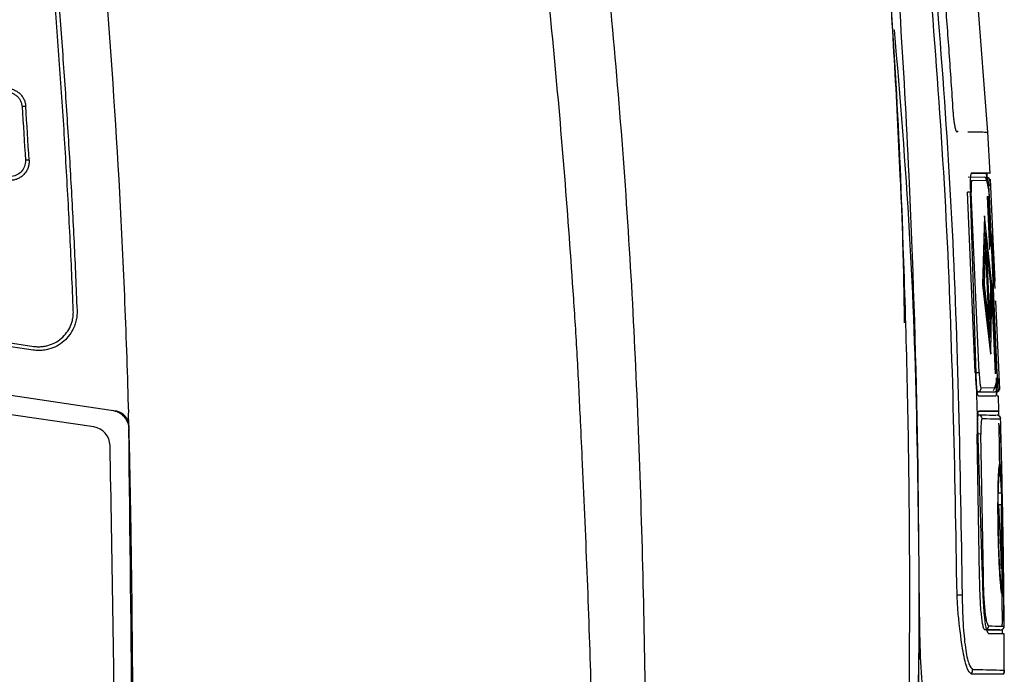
# Model space of a CAD drawing. Header units: millimetres. Extents: x -0.57 to 0.95, y -0.4 to 0.71.
# Tile 82 of 256: x -0.098 to -0.0467, y 0.1893 to 0.2234. Entities that reach past the tile are written whole.
import ezdxf

# ---------------------------------------------------------------- set-up
doc = ezdxf.new("R2010")
doc.units = ezdxf.units.MM
doc.layers.add('FORMAT', color=7, linetype='Continuous')

msp = doc.modelspace()

# ---------------------------------------------------------------- linework, layer by layer
at = {"layer": 'FORMAT', "color": 7, "linetype": 'Continuous', "lineweight": 25}
for p, q in [((-0.048625, 0.231552), (-0.047536, 0.217532)), ((-0.049068, 0.217555), (-0.049163, 0.217556)), ((-0.049153, 0.217556), (-0.049064, 0.217555)), ((-0.047526, 0.217532), (-0.047531, 0.217533)), ((-0.047398, 0.215379), (-0.047526, 0.217532)), ((-0.048552, 0.215195), (-0.0477, 0.215183)), ((-0.047851, 0.215385), (-0.048375, 0.215392)), ((-0.048375, 0.215392), (-0.047731, 0.215384)), ((-0.047551, 0.215381), (-0.048375, 0.215392)), ((-0.048375, 0.215392), (-0.047614, 0.215382)), ((-0.047614, 0.215382), (-0.047591, 0.215382)), ((-0.047568, 0.215382), (-0.047591, 0.215382)), ((-0.047568, 0.215382), (-0.047551, 0.215381)), ((-0.047503, 0.214995), (-0.048356, 0.215006)), ((-0.047376, 0.214993), (-0.047414, 0.214993)), ((-0.047171, 0.21039), (-0.047379, 0.215069)), ((-0.048384, 0.214406), (-0.048583, 0.214395)), ((-0.048171, 0.204989), (-0.048583, 0.214395)), ((-0.047789, 0.194383), (-0.048424, 0.214393)), ((-0.047972, 0.204995), (-0.048384, 0.214406)), ((-0.047405, 0.211401), (-0.047529, 0.214188)), ((-0.047507, 0.214189), (-0.04739, 0.211561)), ((-0.047023, 0.204983), (-0.047431, 0.214193)), ((-0.047694, 0.213172), (-0.047793, 0.209571)), ((-0.047684, 0.213172), (-0.047783, 0.209571)), ((-0.047694, 0.213172), (-0.047684, 0.213172)), ((-0.047307, 0.209565), (-0.047684, 0.213172)), ((-0.139882, 0.212649), (-0.097278, 0.20636)), ((-0.097315, 0.206162), (-0.139919, 0.212452)), ((-0.047641, 0.212323), (-0.047713, 0.20957)), ((-0.047359, 0.209565), (-0.047651, 0.212323)), ((-0.047349, 0.209565), (-0.047641, 0.212323)), ((-0.047182, 0.209581), (-0.0473, 0.212231)), ((-0.047469, 0.2078), (-0.047624, 0.211335)), ((-0.047624, 0.211335), (-0.047614, 0.211335)), ((-0.047459, 0.2078), (-0.047614, 0.211335)), ((-0.047614, 0.211335), (-0.047571, 0.211335)), ((-0.047415, 0.207799), (-0.047571, 0.211335)), ((-0.047228, 0.211234), (-0.047157, 0.209758)), ((-0.047259, 0.210979), (-0.047221, 0.210979)), ((-0.140284, 0.209978), (-0.093013, 0.203)), ((-0.047793, 0.209571), (-0.047377, 0.205963)), ((-0.047793, 0.209571), (-0.047783, 0.209571)), ((-0.047783, 0.209571), (-0.047367, 0.205963)), ((-0.047713, 0.20957), (-0.047398, 0.206812)), ((-0.047408, 0.206812), (-0.047359, 0.209565)), ((-0.047398, 0.206812), (-0.047349, 0.209565)), ((-0.047367, 0.205963), (-0.047307, 0.209565)), ((-0.047359, 0.209565), (-0.047349, 0.209565)), ((-0.047301, 0.209585), (-0.047095, 0.204947)), ((-0.047117, 0.204935), (-0.047312, 0.209301)), ((-0.094155, 0.202158), (-0.14043, 0.208989)), ((-0.046893, 0.204107), (-0.047098, 0.208738)), ((-0.095215, 0.20814), (-0.095217, 0.208212)), ((-0.095024, 0.20822), (-0.095022, 0.208141)), ((-0.047469, 0.2078), (-0.047425, 0.2078)), ((-0.047459, 0.2078), (-0.047415, 0.207799)), ((-0.047377, 0.205963), (-0.047367, 0.205963)), ((-0.048171, 0.204989), (-0.047972, 0.204995)), ((-0.047084, 0.204715), (-0.047074, 0.204474)), ((-0.048093, 0.203988), (-0.047227, 0.203976)), ((-0.047227, 0.203976), (-0.048065, 0.203987)), ((-0.047024, 0.204183), (-0.047863, 0.204193)), ((-0.046899, 0.204181), (-0.046934, 0.204181)), ((-0.046904, 0.204181), (-0.046897, 0.204181)), ((-0.048013, 0.203787), (-0.047096, 0.203774)), ((-0.047034, 0.203774), (-0.046984, 0.203773)), ((-0.09233, 0.202227), (-0.092346, 0.202901)), ((-0.047989, 0.202986), (-0.046964, 0.202973)), ((-0.046993, 0.202973), (-0.047989, 0.202986)), ((-0.046964, 0.202973), (-0.046959, 0.202973)), ((-0.047816, 0.202592), (-0.047787, 0.202592)), ((-0.046848, 0.20258), (-0.046848, 0.202579)), ((-0.04695, 0.202272), (-0.046907, 0.19975)), ((-0.046861, 0.202056), (-0.046853, 0.201779)), ((-0.047878, 0.201792), (-0.048076, 0.201787)), ((-0.047947, 0.194385), (-0.048076, 0.201787)), ((-0.047748, 0.194387), (-0.047878, 0.201792)), ((-0.047828, 0.201784), (-0.047826, 0.201784)), ((-0.046853, 0.201779), (-0.046806, 0.199054)), ((-0.068656, 0.200205), (-0.068658, 0.200245)), ((-0.046809, 0.198699), (-0.046966, 0.198701)), ((-0.046972, 0.19748), (-0.046984, 0.197744)), ((-0.046808, 0.1981), (-0.046967, 0.198103)), ((-0.046957, 0.198102), (-0.046809, 0.194753)), ((-0.046798, 0.1981), (-0.046957, 0.198102)), ((-0.046818, 0.194964), (-0.046808, 0.1981)), ((-0.046809, 0.194753), (-0.046798, 0.1981)), ((-0.046808, 0.1981), (-0.046798, 0.1981)), ((-0.046781, 0.197741), (-0.046789, 0.193953)), ((-0.046809, 0.193986), (-0.046776, 0.192069)), ((-0.046721, 0.194024), (-0.046697, 0.192572)), ((-0.046697, 0.192572), (-0.0467, 0.192572)), ((-0.051497, 0.171152), (-0.051073, 0.191926)), ((-0.04757, 0.19158), (-0.046869, 0.19157)), ((-0.046869, 0.19157), (-0.046867, 0.19157)), ((-0.046666, 0.191771), (-0.046665, 0.191771)), ((-0.046665, 0.191771), (-0.046665, 0.191771)), ((-0.046659, 0.189476), (-0.046662, 0.191368))]:
    msp.add_line(p, q, dxfattribs=at)
at = {"layer": 'FORMAT', "color": 7, "linetype": 'Continuous', "lineweight": 25, "flags": 128}
msp.add_lwpolyline([(-0.047004, 0.202769), (-0.047007, 0.20277), (-0.047045, 0.202774)], dxfattribs=at)
at = {"layer": 'FORMAT', "color": 7, "linetype": 'Continuous', "lineweight": 25}
for centre, radius, start, end in [((-0.096386, 0.198308), 0.0206091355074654, 93.652499, 94.189176), ((-0.096211, 0.193152), 0.0229541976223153, 93.277056, 93.758897), ((-0.047703, 0.214983), 0.0001999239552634, 3.202453, 89.2309), ((-0.047613, 0.214982), 0.0001999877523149, 3.220599, 71.768971), ((-0.048063, 0.204187), 0.0001995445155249, 269.403248, 1.918684), ((-0.047224, 0.204176), 0.0001999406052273, 269.268062, 1.86386), ((-0.047134, 0.204175), 0.0002000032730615, 294.185942, 1.855893), ((-0.048015, 0.202587), 0.0001994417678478, 1.421158, 89.108713), ((-0.047048, 0.202574), 0.0001999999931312, 1.652615, 77.2881), ((-0.094301, 0.201168), 0.001, 1.430459, 81.602173), ((-0.049223, 0.210471), 0.0170760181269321, 270.33049, 271.23054), ((-0.047672, 0.191781), 0.0002000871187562, 297.292847, 0.262335), ((-0.048814, 0.189518), 0.0005040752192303, 331.09973, 359.762532)]:
    msp.add_arc(centre, radius, start, end, dxfattribs=at)
for points, knots in [([(-0.06537566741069, 0.1882679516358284), (-0.0654570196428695, 0.1933125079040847), (-0.0656495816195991, 0.2008716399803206), (-0.0660258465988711, 0.2084432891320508), (-0.0663279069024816, 0.2134780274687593), (-0.0665047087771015, 0.2159890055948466), (-0.0669127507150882, 0.2210850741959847), (-0.0673747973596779, 0.2262549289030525), (-0.0682324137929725, 0.2341017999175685), (-0.0692271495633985, 0.2417915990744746), (-0.0703367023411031, 0.2492319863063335), (-0.0712499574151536, 0.2546596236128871), (-0.0718889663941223, 0.2582139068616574), (-0.0722161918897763, 0.2599900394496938), (-0.0725476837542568, 0.2617433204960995), (-0.0727725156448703, 0.2629040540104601), (-0.0731172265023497, 0.2646699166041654), (-0.0735967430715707, 0.2670904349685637), (-0.0746035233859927, 0.2719950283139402), (-0.0764667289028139, 0.280590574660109), (-0.0788033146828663, 0.2903221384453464), (-0.0808627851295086, 0.2980975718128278), (-0.0817618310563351, 0.3013589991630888), (-0.0820884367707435, 0.3025429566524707), (-0.0825763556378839, 0.3043174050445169), (-0.0832547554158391, 0.305702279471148), (-0.0839272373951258, 0.3067086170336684)], [0, 0, 0, 0, 0.1250000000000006, 0.1875000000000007, 0.1875000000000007, 0.2500000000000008, 0.2500000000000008, 0.3125000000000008, 0.3750000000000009, 0.4375000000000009, 0.500000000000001, 0.562500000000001, 0.578125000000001, 0.593750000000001, 0.6093750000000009, 0.6250000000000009, 0.6250000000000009, 0.6562500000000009, 0.6875000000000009, 0.7500000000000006, 0.8750000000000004, 0.9375000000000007, 0.9531250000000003, 0.9609375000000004, 0.9687500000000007, 1, 1, 1, 1]), ([(-0.0687626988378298, 0.2024673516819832), (-0.0688108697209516, 0.2035324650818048), (-0.0688614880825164, 0.2045974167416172), (-0.068979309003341, 0.2067264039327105), (-0.0690475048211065, 0.2077903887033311), (-0.0692604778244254, 0.2109817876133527), (-0.0694153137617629, 0.2131083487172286), (-0.0699228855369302, 0.2194829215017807), (-0.0703213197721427, 0.2237262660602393), (-0.0712472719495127, 0.2321996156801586), (-0.0717746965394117, 0.2364299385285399), (-0.0729537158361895, 0.2448764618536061), (-0.0736035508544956, 0.2490893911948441), (-0.075014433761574, 0.2574960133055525), (-0.0757770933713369, 0.2616894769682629), (-0.0774198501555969, 0.2700563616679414), (-0.0782993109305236, 0.2742285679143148), (-0.0801717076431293, 0.2825443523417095), (-0.0811648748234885, 0.2866888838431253), (-0.083264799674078, 0.2949513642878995), (-0.0843730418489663, 0.2990693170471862), (-0.0855338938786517, 0.3031719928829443)], [0, 0, 0, 0, 0.0312500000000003, 0.0312500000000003, 0.0625000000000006, 0.0625000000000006, 0.1250000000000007, 0.1250000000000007, 0.2500000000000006, 0.2500000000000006, 0.3750000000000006, 0.3750000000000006, 0.5000000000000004, 0.5000000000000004, 0.6250000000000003, 0.6250000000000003, 0.7500000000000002, 0.7500000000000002, 0.8750000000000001, 0.8750000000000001, 1, 1, 1, 1]), ([(-0.104764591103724, 0.2935269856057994), (-0.101050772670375, 0.2787001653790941), (-0.0967096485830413, 0.2562003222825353), (-0.0938003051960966, 0.2296090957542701), (-0.0928903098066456, 0.216264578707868), (-0.0926176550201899, 0.2105389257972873), (-0.0924620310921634, 0.2067207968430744), (-0.0923968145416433, 0.2048111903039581), (-0.09234597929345, 0.2029013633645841)], [0, 0, 0, 0, 0.5000000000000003, 0.7500000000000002, 0.875, 0.9375000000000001, 0.9375000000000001, 1, 1, 1, 1]), ([(-0.0952168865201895, 0.2082122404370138), (-0.0952434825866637, 0.20885711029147), (-0.0952967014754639, 0.2101474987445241), (-0.0953881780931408, 0.2120835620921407), (-0.0954882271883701, 0.2140211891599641), (-0.0955976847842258, 0.2159603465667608), (-0.0957163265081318, 0.2179010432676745), (-0.0958442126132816, 0.2198432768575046), (-0.0959813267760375, 0.2217870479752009), (-0.096127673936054, 0.223732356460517), (-0.0962832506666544, 0.2256792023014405), (-0.0964480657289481, 0.227627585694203), (-0.0967226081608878, 0.2307038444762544), (-0.0971344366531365, 0.2349047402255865), (-0.0977249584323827, 0.2402251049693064), (-0.0983836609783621, 0.24553849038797), (-0.0990446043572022, 0.2503634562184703), (-0.0996876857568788, 0.2547009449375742), (-0.1002954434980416, 0.2585519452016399), (-0.10093888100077, 0.2623954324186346), (-0.1016180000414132, 0.2662314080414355), (-0.1023328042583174, 0.2700598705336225), (-0.1030832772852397, 0.2738808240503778), (-0.1038694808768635, 0.277694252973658), (-0.1046911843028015, 0.2815002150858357), (-0.1055492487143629, 0.2852984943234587), (-0.106440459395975, 0.2890898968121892), (-0.1070645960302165, 0.2916104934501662), (-0.1073767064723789, 0.2928709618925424)], [0, 0, 0, 0, 0.0225989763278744, 0.0452206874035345, 0.0678656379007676, 0.0905343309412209, 0.1132272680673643, 0.1359449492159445, 0.1586878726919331, 0.1814565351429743, 0.2042514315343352, 0.2270730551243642, 0.249921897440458, 0.3123934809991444, 0.3748668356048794, 0.4373522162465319, 0.4998598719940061, 0.545385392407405, 0.5908873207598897, 0.6363696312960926, 0.6818363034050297, 0.7272913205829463, 0.7727386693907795, 0.8181823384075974, 0.8636263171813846, 0.9090745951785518, 0.9545311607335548, 1, 1, 1, 1]), ([(-0.1071896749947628, 0.2929195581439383), (-0.1070252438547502, 0.2922591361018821), (-0.1066964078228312, 0.2909383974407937), (-0.1062155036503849, 0.2889543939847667), (-0.1057436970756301, 0.2869684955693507), (-0.1052818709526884, 0.2849804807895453), (-0.1048297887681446, 0.2829904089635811), (-0.1043875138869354, 0.2809982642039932), (-0.1039550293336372, 0.2790040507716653), (-0.1035323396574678, 0.2770077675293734), (-0.1031194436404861, 0.2750094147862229), (-0.102716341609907, 0.2730089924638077), (-0.1023230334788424, 0.2710065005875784), (-0.1019395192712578, 0.2690019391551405), (-0.1015657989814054, 0.2669953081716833), (-0.1012018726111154, 0.2649866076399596), (-0.1008477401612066, 0.2629758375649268), (-0.1005034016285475, 0.2609629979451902), (-0.100168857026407, 0.258948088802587), (-0.0998441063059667, 0.2569311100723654), (-0.0995291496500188, 0.2549120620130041), (-0.0992239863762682, 0.2528909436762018), (-0.0987691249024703, 0.2497752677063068), (-0.0981919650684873, 0.2455617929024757), (-0.097533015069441, 0.2402460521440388), (-0.0969422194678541, 0.2349229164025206), (-0.0964772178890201, 0.2301791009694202), (-0.096114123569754, 0.2260200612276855), (-0.09583305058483, 0.2224504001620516), (-0.0955828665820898, 0.2188858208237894), (-0.0953643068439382, 0.2153262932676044), (-0.0951745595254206, 0.2117719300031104), (-0.0950741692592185, 0.2094033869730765), (-0.0950240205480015, 0.208220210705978)], [0, 0, 0, 0, 0.023819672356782, 0.0476355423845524, 0.0714481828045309, 0.0952581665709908, 0.1190660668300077, 0.1428724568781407, 0.1666779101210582, 0.190483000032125, 0.2142883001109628, 0.2380943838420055, 0.2619018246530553, 0.2857111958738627, 0.3095230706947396, 0.3333380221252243, 0.3571566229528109, 0.3809794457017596, 0.404807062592, 0.4286400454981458, 0.4524789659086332, 0.476324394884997, 0.5001769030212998, 0.5626774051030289, 0.6251604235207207, 0.6876362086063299, 0.7501150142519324, 0.7919748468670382, 0.8337456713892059, 0.8754305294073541, 0.9170324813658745, 0.958554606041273, 1, 1, 1, 1]), ([(-0.0566489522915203, 0.2634651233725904), (-0.0565642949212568, 0.2628778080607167), (-0.0565032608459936, 0.2624456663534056), (-0.0563713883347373, 0.2615062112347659), (-0.0562979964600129, 0.2609816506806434), (-0.0561561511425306, 0.2599567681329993), (-0.0560896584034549, 0.2594697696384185), (-0.0559568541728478, 0.2584865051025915), (-0.0558890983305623, 0.2579802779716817), (-0.0557545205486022, 0.2569640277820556), (-0.0556885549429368, 0.256460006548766), (-0.0555596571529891, 0.2554622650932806), (-0.0554964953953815, 0.2549669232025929), (-0.0553090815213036, 0.2534778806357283), (-0.055185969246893, 0.2524739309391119), (-0.0549456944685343, 0.2504628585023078), (-0.0548292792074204, 0.2494617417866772), (-0.0546030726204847, 0.2474613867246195), (-0.0544928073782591, 0.2464581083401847), (-0.0541708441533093, 0.243443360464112), (-0.0539697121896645, 0.2414429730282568), (-0.0536846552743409, 0.2384198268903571), (-0.0535927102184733, 0.2374117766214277), (-0.0534156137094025, 0.2354023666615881), (-0.0533303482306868, 0.23439967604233), (-0.0530838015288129, 0.23139039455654), (-0.0529313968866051, 0.2293780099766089), (-0.0526507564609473, 0.2253444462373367), (-0.0525229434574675, 0.2233286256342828), (-0.0522926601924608, 0.2193021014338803), (-0.0521899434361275, 0.217288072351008), (-0.0520995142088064, 0.2152712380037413)], [0, 0, 0, 0, 0.0312500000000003, 0.0312500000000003, 0.0625000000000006, 0.0625000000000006, 0.093750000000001, 0.093750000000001, 0.1250000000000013, 0.1250000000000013, 0.1562500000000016, 0.1562500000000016, 0.1875000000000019, 0.1875000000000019, 0.2500000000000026, 0.2500000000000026, 0.3125000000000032, 0.3125000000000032, 0.3750000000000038, 0.3750000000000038, 0.5000000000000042, 0.5000000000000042, 0.5625000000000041, 0.5625000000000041, 0.6250000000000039, 0.6250000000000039, 0.7500000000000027, 0.7500000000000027, 0.8750000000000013, 0.8750000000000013, 1, 1, 1, 1]), ([(-0.0518608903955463, 0.2075797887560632), (-0.0518764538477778, 0.2086228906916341), (-0.0519798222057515, 0.2155508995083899), (-0.052795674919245, 0.2283473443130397), (-0.0542928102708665, 0.2459504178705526), (-0.0558623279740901, 0.2576256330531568), (-0.0566473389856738, 0.2634651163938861)], [0, 0, 0, 0, 0.0557648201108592, 0.3703752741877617, 0.6850864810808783, 1, 1, 1, 1]), ([(-0.0491240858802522, 0.1933948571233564), (-0.0492349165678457, 0.1999335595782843), (-0.04945656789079, 0.2130103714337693), (-0.0505830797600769, 0.2260404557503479), (-0.0511463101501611, 0.2325552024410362)], [0, 0, 0, 0, 0.5000226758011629, 1, 1, 1, 1]), ([(-0.0508711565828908, 0.2325822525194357), (-0.0503085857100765, 0.2260631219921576), (-0.0491834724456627, 0.213025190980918), (-0.0489650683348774, 0.1999406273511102), (-0.0488558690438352, 0.1933985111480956)], [0, 0, 0, 0, 0.5000126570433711, 1, 1, 1, 1]), ([(-0.050291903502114, 0.2306922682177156), (-0.0501123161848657, 0.2286863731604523), (-0.0498429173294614, 0.2256773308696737), (-0.0495410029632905, 0.2216603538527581), (-0.0494069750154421, 0.2196504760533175), (-0.0493399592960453, 0.2186455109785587)], [0, 0, 0, 0, 0.4999437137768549, 0.7499653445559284, 0.9999999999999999, 0.9999999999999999, 0.9999999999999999, 0.9999999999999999]), ([(-0.0510730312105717, 0.1919257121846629), (-0.0511401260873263, 0.1987198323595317), (-0.0512421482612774, 0.2090507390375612), (-0.0520921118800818, 0.2193442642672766), (-0.0523830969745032, 0.2228682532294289)], [0, 0, 0, 0, 0.6576499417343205, 1, 1, 1, 1]), ([(-0.0986968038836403, 0.2198092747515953), (-0.0986665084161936, 0.2198085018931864), (-0.0986061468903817, 0.2198069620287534), (-0.0985164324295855, 0.219794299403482), (-0.0984281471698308, 0.2197740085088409), (-0.0983090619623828, 0.219734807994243), (-0.0981643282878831, 0.2196636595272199), (-0.0980093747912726, 0.219543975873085), (-0.0978794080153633, 0.2193971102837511), (-0.0977843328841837, 0.2192313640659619), (-0.0977201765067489, 0.2190555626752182), (-0.0977060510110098, 0.2189353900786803), (-0.0976989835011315, 0.2188752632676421)], [0, 0, 0, 0, 0.060464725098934, 0.1204715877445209, 0.1805196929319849, 0.2411071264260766, 0.3704956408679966, 0.5002154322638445, 0.6295751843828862, 0.7592653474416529, 0.8795515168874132, 0.9999999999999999, 0.9999999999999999, 0.9999999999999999, 0.9999999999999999]), ([(-0.0986898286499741, 0.2196092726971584), (-0.0986612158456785, 0.2196083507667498), (-0.0986040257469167, 0.2196065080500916), (-0.0985193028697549, 0.2195919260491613), (-0.0984366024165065, 0.2195691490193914), (-0.0983567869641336, 0.2195376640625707), (-0.0982807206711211, 0.2194980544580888), (-0.0982092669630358, 0.2194506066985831), (-0.0981433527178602, 0.2193957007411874), (-0.0980638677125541, 0.2193129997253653), (-0.0979825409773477, 0.2191938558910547), (-0.0979141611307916, 0.2190336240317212), (-0.097899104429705, 0.218919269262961), (-0.0978915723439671, 0.2188620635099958)], [0, 0, 0, 0, 0.0714113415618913, 0.1427340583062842, 0.2140205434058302, 0.2852822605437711, 0.3565158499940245, 0.4277292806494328, 0.4989679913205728, 0.570201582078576, 0.7133843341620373, 0.8566210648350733, 1, 1, 1, 1]), ([(-0.0493399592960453, 0.2186455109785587), (-0.0493354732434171, 0.2185832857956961), (-0.0493264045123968, 0.2184574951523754), (-0.0493081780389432, 0.2182657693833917), (-0.0492855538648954, 0.2180738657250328), (-0.0492608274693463, 0.2179087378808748), (-0.049236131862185, 0.2177774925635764), (-0.04921305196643, 0.2176809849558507), (-0.0491893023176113, 0.2176071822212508), (-0.0491713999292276, 0.2175724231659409), (-0.0491592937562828, 0.2175593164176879), (-0.0491549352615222, 0.2175570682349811), (-0.0491527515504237, 0.217555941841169)], [0, 0, 0, 0, 0.1207431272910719, 0.2440869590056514, 0.380295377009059, 0.5212551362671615, 0.6236468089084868, 0.728911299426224, 0.8313744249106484, 0.9374368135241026, 0.9686543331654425, 1, 1, 1, 1]), ([(-0.0485588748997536, 0.2175467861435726), (-0.0484306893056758, 0.2175447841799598), (-0.0479995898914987, 0.2175380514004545), (-0.0476338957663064, 0.2175337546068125), (-0.0475620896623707, 0.2175326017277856), (-0.047526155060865, 0.2175320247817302)], [0, 0, 0, 0, 0.1745099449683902, 0.5868922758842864, 1, 1, 1, 1]), ([(-0.0975229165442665, 0.2160684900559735), (-0.0975218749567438, 0.2160358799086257), (-0.0975198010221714, 0.2159709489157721), (-0.0975287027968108, 0.2158738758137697), (-0.0975465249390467, 0.2157780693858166), (-0.0975844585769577, 0.2156476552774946), (-0.0976581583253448, 0.2154882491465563), (-0.097787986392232, 0.2153185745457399), (-0.0979498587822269, 0.215178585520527), (-0.0981330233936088, 0.2150808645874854), (-0.0983261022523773, 0.2150199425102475), (-0.098456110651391, 0.2150128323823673), (-0.0985211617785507, 0.2150092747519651)], [0, 0, 0, 0, 0.0600629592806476, 0.119593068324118, 0.1791661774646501, 0.2393569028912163, 0.3695265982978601, 0.5000401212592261, 0.6302410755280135, 0.7607868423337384, 0.8803070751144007, 1, 1, 1, 1]), ([(-0.0977155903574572, 0.2160566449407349), (-0.097702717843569, 0.2158396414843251), (-0.0977829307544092, 0.2156187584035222), (-0.0980810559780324, 0.2153024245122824), (-0.0982968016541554, 0.2152092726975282), (-0.0985141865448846, 0.2152092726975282)], [0, 0, 0, 0, 0.5, 0.5, 1, 1, 1, 1]), ([(-0.0520995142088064, 0.2152712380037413), (-0.0520441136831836, 0.2140356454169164), (-0.0519041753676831, 0.210627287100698), (-0.0517336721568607, 0.2050505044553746), (-0.0516211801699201, 0.1985321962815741), (-0.0515993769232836, 0.192937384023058), (-0.0516218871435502, 0.1895166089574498), (-0.0516348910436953, 0.1882679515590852)], [0.2765756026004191, 0.2765756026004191, 0.2765756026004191, 0.2765756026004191, 0.3121419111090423, 0.3746419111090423, 0.4371419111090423, 0.4996419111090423, 0.5355663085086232, 0.5355663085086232, 0.5355663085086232, 0.5355663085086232]), ([(-0.0483751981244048, 0.215392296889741), (-0.0483821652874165, 0.2153879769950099), (-0.0483957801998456, 0.2153795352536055), (-0.0484169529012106, 0.215294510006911), (-0.0484349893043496, 0.2151088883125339), (-0.0484400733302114, 0.2147813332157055), (-0.0484291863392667, 0.2145234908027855), (-0.0484236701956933, 0.2143928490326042)], [0, 0, 0, 0, 0.1367654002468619, 0.2672607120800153, 0.5085095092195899, 0.75097507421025, 1, 1, 1, 1]), ([(-0.0473978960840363, 0.2153794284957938), (-0.0474374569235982, 0.2153799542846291), (-0.0475162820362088, 0.2153810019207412), (-0.0480896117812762, 0.2153885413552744), (-0.0483751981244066, 0.2153922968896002)], [0, 0, 0, 0, 0.5018811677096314, 1, 1, 1, 1]), ([(-0.0476135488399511, 0.2153822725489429), (-0.0476104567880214, 0.2153746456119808), (-0.04760427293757, 0.2153593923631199), (-0.0475906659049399, 0.215236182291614), (-0.047579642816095, 0.2151140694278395), (-0.047573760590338, 0.2150279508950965), (-0.0475728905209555, 0.2150152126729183)], [0, 0, 0, 0, 0.3148845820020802, 0.6297433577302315, 0.9452334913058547, 1, 1, 1, 1]), ([(-0.0475442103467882, 0.2149951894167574), (-0.0475461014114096, 0.2150380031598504), (-0.047551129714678, 0.2151518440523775), (-0.0475546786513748, 0.2152848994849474), (-0.0475548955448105, 0.2153697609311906), (-0.047552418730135, 0.215378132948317), (-0.0475514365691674, 0.215381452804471)], [0, 0, 0, 0, 0.1851237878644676, 0.4922404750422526, 0.7986520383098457, 1, 1, 1, 1]), ([(-0.0483556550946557, 0.2150057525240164), (-0.0483631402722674, 0.2149966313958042), (-0.0483781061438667, 0.214978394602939), (-0.0483910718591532, 0.2148409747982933), (-0.0483945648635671, 0.214641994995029), (-0.0483878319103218, 0.2144845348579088), (-0.0483844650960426, 0.214405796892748)], [0, 0, 0, 0, 0.2500118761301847, 0.4998739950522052, 0.7499119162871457, 0.9999999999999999, 0.9999999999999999, 0.9999999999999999, 0.9999999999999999]), ([(-0.0474340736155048, 0.2141931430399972), (-0.0474392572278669, 0.2142494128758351), (-0.0474497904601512, 0.2143637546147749), (-0.0474723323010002, 0.2145372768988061), (-0.0474992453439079, 0.2147057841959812), (-0.0475300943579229, 0.2148607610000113), (-0.0475633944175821, 0.2149928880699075), (-0.0475978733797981, 0.2150947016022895), (-0.0476324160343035, 0.2151628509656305), (-0.0476541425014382, 0.2151741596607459), (-0.0476650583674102, 0.2151798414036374)], [0, 0, 0, 0, 0.1146438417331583, 0.2329592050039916, 0.3546508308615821, 0.4792818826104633, 0.6066467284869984, 0.7361923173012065, 0.8674570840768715, 0.9999999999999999, 0.9999999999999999, 0.9999999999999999, 0.9999999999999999]), ([(-0.0474313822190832, 0.2141932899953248), (-0.0474375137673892, 0.2142980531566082), (-0.0474497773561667, 0.2145075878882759), (-0.0474705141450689, 0.2147728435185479), (-0.0474898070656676, 0.2149581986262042), (-0.0474986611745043, 0.2149825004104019), (-0.0475030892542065, 0.2149946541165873)], [0, 0, 0, 0, 0.249827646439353, 0.4996753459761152, 0.7497797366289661, 1, 1, 1, 1]), ([(-0.0474138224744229, 0.2149934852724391), (-0.0474151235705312, 0.2149798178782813), (-0.0474177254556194, 0.2149524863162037), (-0.0474157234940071, 0.214835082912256), (-0.0474116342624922, 0.2147349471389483), (-0.0474111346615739, 0.2147227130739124)], [0, 0, 0, 0, 0.4675278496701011, 0.9349453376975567, 1, 1, 1, 1]), ([(-0.047139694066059, 0.2093668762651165), (-0.0471408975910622, 0.2093962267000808), (-0.0471433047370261, 0.2094549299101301), (-0.0471479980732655, 0.2095624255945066), (-0.0471528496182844, 0.2096700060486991), (-0.0471556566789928, 0.2097287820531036), (-0.047157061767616, 0.2097582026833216)], [0, 0, 0, 0, 0.2498421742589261, 0.4997042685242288, 0.7495744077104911, 1, 1, 1, 1]), ([(-0.0950224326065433, 0.2081405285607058), (-0.095023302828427, 0.2080947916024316), (-0.0950250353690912, 0.2080037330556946), (-0.0950392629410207, 0.2078681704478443), (-0.0950620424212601, 0.2077344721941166), (-0.0950941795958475, 0.2076026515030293), (-0.095135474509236, 0.2074726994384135), (-0.0952237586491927, 0.2072486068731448), (-0.0953959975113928, 0.2069454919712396), (-0.0957047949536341, 0.2066143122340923), (-0.0960776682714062, 0.2063570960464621), (-0.0964450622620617, 0.2062142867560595), (-0.0967704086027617, 0.2061501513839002), (-0.0970434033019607, 0.2061324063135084), (-0.0972238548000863, 0.2061520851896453), (-0.0973145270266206, 0.2061619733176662)], [0, 0, 0, 0, 0.039974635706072, 0.0795862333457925, 0.1190197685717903, 0.1584627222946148, 0.1981024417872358, 0.2381235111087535, 0.3689590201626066, 0.4999663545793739, 0.6308363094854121, 0.7618758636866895, 0.8414647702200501, 0.9203401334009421, 1, 1, 1, 1]), ([(-0.0972783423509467, 0.2063598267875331), (-0.0972375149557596, 0.2063545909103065), (-0.0971562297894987, 0.2063441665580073), (-0.0970336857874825, 0.2063390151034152), (-0.0969116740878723, 0.206341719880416), (-0.0967901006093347, 0.2063529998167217), (-0.0966689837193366, 0.2063726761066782), (-0.0964579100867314, 0.2064217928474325), (-0.096165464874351, 0.2065352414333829), (-0.0958300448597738, 0.206766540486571), (-0.0955520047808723, 0.2070646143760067), (-0.0953765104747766, 0.2073728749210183), (-0.0952765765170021, 0.2076540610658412), (-0.0952248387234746, 0.2078947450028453), (-0.0952185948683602, 0.2080579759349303), (-0.0952154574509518, 0.2081399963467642)], [0, 0, 0, 0, 0.0399967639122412, 0.0796314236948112, 0.1190885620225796, 0.1585552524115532, 0.1982184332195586, 0.2382622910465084, 0.3691365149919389, 0.5001677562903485, 0.6310096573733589, 0.7620062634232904, 0.8415516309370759, 0.9203827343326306, 1, 1, 1, 1]), ([(-0.0481707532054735, 0.2049887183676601), (-0.0481667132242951, 0.2048669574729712), (-0.0481604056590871, 0.2046768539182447), (-0.048144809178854, 0.204441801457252), (-0.0481259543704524, 0.2042305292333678), (-0.0480977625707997, 0.2040324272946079), (-0.0480758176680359, 0.2040023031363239), (-0.0480648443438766, 0.2039872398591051)], [0, 0, 0, 0, 0.2316906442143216, 0.361735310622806, 0.5009366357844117, 0.7504484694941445, 1, 1, 1, 1]), ([(-0.0479719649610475, 0.204995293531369), (-0.0479672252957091, 0.2048900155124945), (-0.0479577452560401, 0.2046794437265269), (-0.0479297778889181, 0.2044148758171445), (-0.0478964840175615, 0.2042298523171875), (-0.0478743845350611, 0.2042055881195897), (-0.0478633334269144, 0.2041934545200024)], [0, 0, 0, 0, 0.2499226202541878, 0.4998826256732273, 0.7499103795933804, 1, 1, 1, 1]), ([(-0.0470241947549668, 0.2041826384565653), (-0.0470208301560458, 0.2041949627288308), (-0.047014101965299, 0.2042196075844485), (-0.047011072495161, 0.2044033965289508), (-0.0470137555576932, 0.2046683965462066), (-0.0470200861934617, 0.2048781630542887), (-0.0470232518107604, 0.2049830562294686)], [0, 0, 0, 0, 0.2499639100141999, 0.4998530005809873, 0.7499028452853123, 1, 1, 1, 1]), ([(-0.0480131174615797, 0.2037865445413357), (-0.0480217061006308, 0.2037945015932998), (-0.0480388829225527, 0.2038104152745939), (-0.0480652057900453, 0.2039327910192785), (-0.0480878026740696, 0.2041127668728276), (-0.0481020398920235, 0.2042945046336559), (-0.0481065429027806, 0.2044075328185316), (-0.0481078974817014, 0.2044415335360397)], [0, 0, 0, 0, 0.2258754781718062, 0.4517389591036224, 0.6777641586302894, 0.903066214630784, 1, 1, 1, 1]), ([(-0.0472174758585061, 0.2040530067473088), (-0.0471943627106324, 0.2040994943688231), (-0.0471484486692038, 0.2041918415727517), (-0.047082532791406, 0.2044319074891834), (-0.0470565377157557, 0.2046173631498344), (-0.047044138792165, 0.2047058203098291)], [0, 0, 0, 0, 0.3464867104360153, 0.6882924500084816, 1, 1, 1, 1]), ([(-0.0470569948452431, 0.204073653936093), (-0.0470575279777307, 0.204083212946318), (-0.0470612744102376, 0.2041503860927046), (-0.0470672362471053, 0.2042941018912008), (-0.0470717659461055, 0.204423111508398), (-0.0470735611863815, 0.2044742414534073)], [0, 0, 0, 0, 0.0910396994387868, 0.6397548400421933, 0.9999999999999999, 0.9999999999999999, 0.9999999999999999, 0.9999999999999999]), ([(-0.0469669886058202, 0.2046888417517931), (-0.0469668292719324, 0.2046846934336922), (-0.0469627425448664, 0.2045782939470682), (-0.0469536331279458, 0.2044052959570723), (-0.0469417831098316, 0.2042172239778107), (-0.0469367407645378, 0.2041933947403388), (-0.0469342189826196, 0.2041814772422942)], [0, 0, 0, 0, 0.0133314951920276, 0.3419371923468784, 0.6708890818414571, 0.9999999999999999, 0.9999999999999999, 0.9999999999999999, 0.9999999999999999]), ([(-0.0470868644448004, 0.2040326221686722), (-0.04708680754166, 0.2039779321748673), (-0.04708669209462, 0.2038669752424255), (-0.047090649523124, 0.2037868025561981), (-0.0470947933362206, 0.203777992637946), (-0.0470964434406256, 0.2037744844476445)], [0, 0, 0, 0, 0.369055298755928, 0.7487520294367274, 1, 1, 1, 1]), ([(-0.047033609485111, 0.2037736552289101), (-0.047035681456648, 0.2037819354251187), (-0.0470398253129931, 0.2037984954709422), (-0.0470472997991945, 0.2038927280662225), (-0.0470521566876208, 0.2039844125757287), (-0.047053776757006, 0.2040149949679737)], [0, 0, 0, 0, 0.3999280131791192, 0.7998392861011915, 1, 1, 1, 1]), ([(-0.0470519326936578, 0.2039813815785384), (-0.0470508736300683, 0.2039801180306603), (-0.0470488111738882, 0.2039776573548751), (-0.0469314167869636, 0.2040285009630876), (-0.0469087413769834, 0.2041285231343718), (-0.0468968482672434, 0.2041809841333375)], [0, 0, 0, 0, 0.3341717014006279, 0.6507772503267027, 1, 1, 1, 1]), ([(-0.0470393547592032, 0.2039858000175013), (-0.0470243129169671, 0.20399030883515), (-0.0469860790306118, 0.2040017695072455), (-0.0469363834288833, 0.2040481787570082), (-0.0469008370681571, 0.2041132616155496), (-0.0468981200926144, 0.2041587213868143), (-0.0468967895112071, 0.2041809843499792)], [0, 0, 0, 0, 0.1807295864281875, 0.4593848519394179, 0.7352451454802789, 1, 1, 1, 1]), ([(-0.0469837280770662, 0.2037729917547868), (-0.0469790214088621, 0.2036235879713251), (-0.0469706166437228, 0.2033567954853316), (-0.046962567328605, 0.2030899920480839), (-0.0469590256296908, 0.2029725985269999)], [0, 0, 0, 0, 0.5599999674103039, 1, 1, 1, 1]), ([(-0.093177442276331, 0.2030241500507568), (-0.0931096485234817, 0.2030099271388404), (-0.0929771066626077, 0.2029821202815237), (-0.0927448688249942, 0.202866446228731), (-0.0925200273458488, 0.2026628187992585), (-0.0923581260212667, 0.2023659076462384), (-0.0923347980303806, 0.2021584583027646), (-0.0923238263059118, 0.2020608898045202)], [0, 0, 0, 0, 0.1487017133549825, 0.2907229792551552, 0.5536010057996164, 0.7900476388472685, 1, 1, 1, 1]), ([(-0.0930129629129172, 0.2029999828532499), (-0.0929817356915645, 0.2029943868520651), (-0.0929200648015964, 0.2029833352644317), (-0.0928314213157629, 0.2029538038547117), (-0.0927477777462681, 0.2029149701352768), (-0.0926693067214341, 0.2028659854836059), (-0.0925960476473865, 0.2028070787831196), (-0.0925073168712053, 0.2027176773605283), (-0.0924162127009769, 0.2025899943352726), (-0.0923453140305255, 0.2024142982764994), (-0.0923348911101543, 0.2022899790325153), (-0.0923295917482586, 0.2022267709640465)], [0, 0, 0, 0, 0.0848448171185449, 0.1675607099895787, 0.2492925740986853, 0.3312265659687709, 0.4145402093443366, 0.5003542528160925, 0.6677516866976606, 0.8310738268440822, 1, 1, 1, 1]), ([(-0.0480468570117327, 0.2025178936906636), (-0.0480452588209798, 0.2025890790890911), (-0.0480420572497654, 0.2027316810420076), (-0.0480269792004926, 0.2028880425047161), (-0.0480085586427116, 0.2029738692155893), (-0.0479949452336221, 0.2029826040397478), (-0.0479893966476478, 0.2029861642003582)], [0, 0, 0, 0, 0.2700550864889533, 0.5409871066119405, 0.8129144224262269, 1, 1, 1, 1]), ([(-0.0469590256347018, 0.2029725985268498), (-0.0470014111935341, 0.2029731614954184), (-0.0470859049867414, 0.2029742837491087), (-0.0476888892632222, 0.2029822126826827), (-0.0479893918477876, 0.2029861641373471)], [0, 0, 0, 0, 0.5016410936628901, 1, 1, 1, 1]), ([(-0.046964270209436, 0.2029726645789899), (-0.0469646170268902, 0.2029640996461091), (-0.0469653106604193, 0.2029469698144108), (-0.0469644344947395, 0.2028670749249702), (-0.0469629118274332, 0.2027939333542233), (-0.0469626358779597, 0.2027806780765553)], [0, 0, 0, 0, 0.4501795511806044, 0.9003573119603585, 1, 1, 1, 1]), ([(-0.0480420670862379, 0.2027110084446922), (-0.0480503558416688, 0.2026473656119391), (-0.0480669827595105, 0.2025197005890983), (-0.0480795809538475, 0.2021784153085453), (-0.0480775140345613, 0.201917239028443), (-0.0480764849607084, 0.201787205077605)], [0, 0, 0, 0, 0.332953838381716, 0.6678923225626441, 1, 1, 1, 1]), ([(-0.0480123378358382, 0.202786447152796), (-0.0480233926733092, 0.202784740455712), (-0.0480344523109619, 0.2027830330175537), (-0.0480420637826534, 0.2027110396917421), (-0.0480420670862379, 0.2027110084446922)], [0, 0, 0, 0, 0.9995659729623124, 1, 1, 1, 1]), ([(-0.0480123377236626, 0.2027864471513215), (-0.0477248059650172, 0.2027826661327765), (-0.0472039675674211, 0.2027758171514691), (-0.0471259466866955, 0.2027747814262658), (-0.0470909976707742, 0.2027743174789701)], [0, 0, 0, 0, 0.5520556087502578, 1, 1, 1, 1]), ([(-0.0478160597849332, 0.2025919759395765), (-0.0478263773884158, 0.2025798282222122), (-0.0478470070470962, 0.2025555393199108), (-0.0478696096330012, 0.2023725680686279), (-0.047882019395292, 0.2021075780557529), (-0.0478791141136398, 0.2018974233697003), (-0.047877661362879, 0.2017923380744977)], [0, 0, 0, 0, 0.2500104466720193, 0.4998864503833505, 0.7499243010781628, 1, 1, 1, 1]), ([(-0.0477870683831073, 0.2025916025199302), (-0.0475139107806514, 0.2025880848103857), (-0.0469750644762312, 0.2025811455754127), (-0.0469003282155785, 0.2025801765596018), (-0.0468634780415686, 0.2025796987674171)], [0, 0, 0, 0, 0.5069304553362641, 1, 1, 1, 1]), ([(-0.0468477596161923, 0.2025794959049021), (-0.0468502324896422, 0.2026005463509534), (-0.0468552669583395, 0.2026434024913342), (-0.0468907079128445, 0.2027038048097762), (-0.0469443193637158, 0.2027507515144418), (-0.0469876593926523, 0.2027636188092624), (-0.047009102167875, 0.2027699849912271)], [0, 0, 0, 0, 0.2436796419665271, 0.4961020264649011, 0.7506930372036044, 1, 1, 1, 1]), ([(-0.046894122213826, 0.2020771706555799), (-0.0469083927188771, 0.2021594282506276), (-0.0469254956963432, 0.2022580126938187), (-0.0469484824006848, 0.2023333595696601), (-0.0469522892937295, 0.2023458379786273)], [0, 0, 0, 0, 0.8343871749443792, 1, 1, 1, 1]), ([(-0.0466634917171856, 0.1917012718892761), (-0.0466719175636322, 0.1925902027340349), (-0.0466885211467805, 0.1943418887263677), (-0.0467273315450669, 0.1971424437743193), (-0.0467823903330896, 0.1999194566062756), (-0.0468265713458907, 0.2017305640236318), (-0.0468489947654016, 0.2026497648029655)], [0, 0, 0, 0, 0.251620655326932, 0.4958320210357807, 0.7441170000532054, 0.9999999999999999, 0.9999999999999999, 0.9999999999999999, 0.9999999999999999]), ([(-0.0937901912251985, 0.1302568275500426), (-0.0936103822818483, 0.1325425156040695), (-0.09258107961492, 0.1456267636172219), (-0.0919217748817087, 0.1695855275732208), (-0.0921898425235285, 0.191238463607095), (-0.0923238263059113, 0.2020608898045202)], [0, 0, 0, 0, 0.0957366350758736, 0.548037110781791, 1, 1, 1, 1]), ([(-0.0923294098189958, 0.202226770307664), (-0.0922888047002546, 0.2005916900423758), (-0.0922577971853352, 0.1989565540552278), (-0.0922033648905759, 0.1956867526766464), (-0.0921363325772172, 0.1907825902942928), (-0.092082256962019, 0.1793431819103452), (-0.0922114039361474, 0.1695437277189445), (-0.092375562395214, 0.1630128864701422)], [0, 0, 0, 0, 0.1249999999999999, 0.1249999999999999, 0.2499999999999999, 0.4999999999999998, 1, 1, 1, 1]), ([(-0.0468555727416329, 0.2017790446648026), (-0.0468629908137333, 0.2018674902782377), (-0.0468715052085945, 0.2019690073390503), (-0.046891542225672, 0.2020648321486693), (-0.046894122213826, 0.2020771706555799)], [0, 0, 0, 0, 0.8712389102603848, 1, 1, 1, 1]), ([(-0.119462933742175, -0.0224846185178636), (-0.1191036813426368, -0.0211129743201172), (-0.1173073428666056, -0.0142544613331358), (-0.114256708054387, -0.0018613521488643), (-0.1105314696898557, 0.0147430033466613), (-0.1077248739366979, 0.0286436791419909), (-0.1051402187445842, 0.0425863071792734), (-0.1027785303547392, 0.0565694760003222), (-0.1007151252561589, 0.0705998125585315), (-0.0988762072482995, 0.0846603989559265), (-0.0972619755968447, 0.0987495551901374), (-0.0959481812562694, 0.1128699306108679), (-0.0948600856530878, 0.1270085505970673), (-0.0939982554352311, 0.1411637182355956), (-0.0934366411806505, 0.1553340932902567), (-0.093103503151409, 0.1695903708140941), (-0.092977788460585, 0.1839343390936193), (-0.0931935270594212, 0.1954394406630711), (-0.0933014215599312, 0.2011933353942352)], [0, 0, 0, 0, 0.0188263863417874, 0.0941359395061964, 0.1694454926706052, 0.2447550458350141, 0.2824082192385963, 0.3577177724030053, 0.4330273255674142, 0.4706804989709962, 0.5459900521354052, 0.6212996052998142, 0.6589527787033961, 0.734262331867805, 0.809571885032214, 0.8472250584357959, 0.9235946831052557, 1, 1, 1, 1]), ([(-0.0469104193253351, 0.2002313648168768), (-0.0469253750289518, 0.2001790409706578), (-0.0469552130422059, 0.2000746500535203), (-0.0469920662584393, 0.1993032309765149), (-0.0470097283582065, 0.1981894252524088), (-0.0470023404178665, 0.1968713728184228), (-0.0469661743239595, 0.1955589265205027), (-0.0469101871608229, 0.1944226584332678), (-0.0468500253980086, 0.1937329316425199), (-0.046809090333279, 0.193426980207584), (-0.046797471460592, 0.193513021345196), (-0.0467974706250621, 0.193513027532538)], [0, 0, 0, 0, 0.1253066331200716, 0.2499983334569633, 0.374877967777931, 0.4998078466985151, 0.624523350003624, 0.7499115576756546, 0.8753021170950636, 0.9999910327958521, 1, 1, 1, 1]), ([(-0.0467548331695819, 0.1968709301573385), (-0.0467485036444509, 0.1964305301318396), (-0.0467358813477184, 0.195552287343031), (-0.046733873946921, 0.1944306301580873), (-0.0467493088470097, 0.1936936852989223), (-0.0467842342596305, 0.1934228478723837), (-0.0468385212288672, 0.1936927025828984), (-0.0469005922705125, 0.1944333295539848), (-0.0469560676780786, 0.1955558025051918), (-0.046992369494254, 0.1968724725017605), (-0.0469997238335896, 0.198187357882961), (-0.0469820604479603, 0.1993096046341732), (-0.0469452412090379, 0.2000505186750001), (-0.0469002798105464, 0.2003216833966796), (-0.0468560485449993, 0.20005165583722), (-0.0468156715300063, 0.1993114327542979), (-0.0467799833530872, 0.1981906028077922), (-0.0467632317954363, 0.1973116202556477), (-0.0467548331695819, 0.1968709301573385)], [0, 0, 0, 0, 0.0626924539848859, 0.1250208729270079, 0.1874643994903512, 0.249903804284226, 0.3122366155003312, 0.3749201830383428, 0.4376025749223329, 0.4999486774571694, 0.5624019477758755, 0.624830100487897, 0.6871643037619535, 0.7498301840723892, 0.8124965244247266, 0.8748686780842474, 0.9372636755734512, 1, 1, 1, 1]), ([(-0.0469659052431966, 0.1987014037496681), (-0.0469618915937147, 0.1988631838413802), (-0.0469538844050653, 0.199185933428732), (-0.0469358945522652, 0.1995274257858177), (-0.0469153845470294, 0.1997466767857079), (-0.0468932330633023, 0.1998228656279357), (-0.0468710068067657, 0.1997463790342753), (-0.0468492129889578, 0.1995263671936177), (-0.0468281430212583, 0.1991843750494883), (-0.0468153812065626, 0.1988612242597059), (-0.0468089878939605, 0.1986993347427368)], [0, 0, 0, 0, 0.1255869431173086, 0.2505446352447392, 0.3751735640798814, 0.4996452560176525, 0.6242193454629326, 0.7490932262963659, 0.8743027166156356, 1, 1, 1, 1]), ([(-0.0468811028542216, 0.1997227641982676), (-0.0468738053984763, 0.199659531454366), (-0.0468591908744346, 0.1995328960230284), (-0.0468381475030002, 0.1991828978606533), (-0.0468253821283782, 0.1988608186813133), (-0.0468189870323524, 0.1986994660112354)], [0, 0, 0, 0, 0.3323052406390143, 0.6655035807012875, 1, 1, 1, 1]), ([(-0.0468088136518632, 0.1939862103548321), (-0.046814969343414, 0.1940089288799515), (-0.0468295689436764, 0.1940628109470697), (-0.0468563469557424, 0.1943172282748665), (-0.0468858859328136, 0.1947021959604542), (-0.0469143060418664, 0.195201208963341), (-0.0469388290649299, 0.1957881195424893), (-0.0469576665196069, 0.1964289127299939), (-0.046970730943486, 0.1970968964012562), (-0.0469729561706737, 0.1975280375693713), (-0.0469740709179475, 0.1977440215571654)], [0, 0, 0, 0, 0.0943362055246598, 0.2237394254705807, 0.3528119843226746, 0.4817475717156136, 0.6108027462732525, 0.7401521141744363, 0.8698268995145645, 1, 1, 1, 1]), ([(-0.0467810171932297, 0.1977414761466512), (-0.0467762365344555, 0.1975259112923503), (-0.0467666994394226, 0.1970958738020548), (-0.0467562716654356, 0.1964294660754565), (-0.0467493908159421, 0.1957898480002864), (-0.046746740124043, 0.195203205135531), (-0.0467488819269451, 0.1947028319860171), (-0.0467565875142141, 0.1943192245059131), (-0.0467665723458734, 0.1940791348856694), (-0.0467761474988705, 0.1940298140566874), (-0.0467793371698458, 0.1940133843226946)], [0, 0, 0, 0, 0.1340419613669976, 0.2674047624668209, 0.400415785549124, 0.533286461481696, 0.6662833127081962, 0.7995871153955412, 0.9332385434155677, 1, 1, 1, 1]), ([(-0.0467818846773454, 0.1973078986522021), (-0.0467803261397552, 0.1972358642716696), (-0.0467741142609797, 0.1969487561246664), (-0.0467663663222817, 0.1964290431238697), (-0.0467593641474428, 0.195790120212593), (-0.0467567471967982, 0.195203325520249), (-0.0467588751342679, 0.194702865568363), (-0.0467666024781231, 0.1943197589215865), (-0.0467763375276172, 0.194082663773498), (-0.0467855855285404, 0.1940342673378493), (-0.0467884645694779, 0.1940192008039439)], [0, 0, 0, 0, 0.0493951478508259, 0.1968747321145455, 0.3439653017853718, 0.4909006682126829, 0.6379755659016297, 0.7853899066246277, 0.9331886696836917, 1, 1, 1, 1]), ([(-0.0476733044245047, 0.1915810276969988), (-0.047684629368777, 0.1915865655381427), (-0.0477167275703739, 0.1916022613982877), (-0.047780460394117, 0.1918023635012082), (-0.0478465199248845, 0.1922559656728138), (-0.0478940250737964, 0.1928443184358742), (-0.047930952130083, 0.1934992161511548), (-0.0479407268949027, 0.1940368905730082), (-0.0479470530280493, 0.1943848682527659)], [0, 0, 0, 0, 0.0883587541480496, 0.250434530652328, 0.4997834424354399, 0.6352576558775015, 0.7639422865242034, 1, 1, 1, 1]), ([(-0.0474682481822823, 0.1913783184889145), (-0.0475066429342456, 0.1914220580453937), (-0.047583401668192, 0.191509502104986), (-0.0476667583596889, 0.1920863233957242), (-0.047724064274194, 0.1927078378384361), (-0.0477686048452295, 0.1934190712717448), (-0.0477808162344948, 0.1940042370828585), (-0.0477887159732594, 0.1943827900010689)], [0, 0, 0, 0, 0.2457641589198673, 0.4913313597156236, 0.6292399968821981, 0.7601495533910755, 1, 1, 1, 1]), ([(-0.0474715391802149, 0.1917817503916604), (-0.047503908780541, 0.1918211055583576), (-0.0475686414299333, 0.1918998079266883), (-0.0476584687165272, 0.192500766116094), (-0.0477268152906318, 0.1933609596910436), (-0.0477410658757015, 0.1940448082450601), (-0.0477481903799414, 0.19438669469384)], [0, 0, 0, 0, 0.2500878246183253, 0.500125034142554, 0.7500901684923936, 1, 1, 1, 1]), ([(-0.0483728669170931, 0.189274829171), (-0.0484465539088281, 0.1893369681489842), (-0.0485945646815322, 0.1894617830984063), (-0.0488174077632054, 0.1903817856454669), (-0.0489694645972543, 0.1915256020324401), (-0.0490803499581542, 0.1925716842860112), (-0.049109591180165, 0.193122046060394), (-0.0491240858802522, 0.1933948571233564)], [0, 0, 0, 0, 0.2462414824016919, 0.4946109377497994, 0.7460957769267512, 0.8741411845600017, 1, 1, 1, 1]), ([(-0.0488558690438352, 0.1933985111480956), (-0.0488475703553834, 0.1928917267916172), (-0.0488350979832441, 0.192130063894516), (-0.0487621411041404, 0.1912283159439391), (-0.0486689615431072, 0.1904404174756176), (-0.0485134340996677, 0.1896986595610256), (-0.0483778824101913, 0.1895771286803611), (-0.0483100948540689, 0.1895163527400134)], [0, 0, 0, 0, 0.2494242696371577, 0.3748679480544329, 0.5002974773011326, 0.7501055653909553, 1, 1, 1, 1]), ([(-0.0467740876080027, 0.1918116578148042), (-0.0467679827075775, 0.1918413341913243), (-0.0467532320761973, 0.1919130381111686), (-0.0467340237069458, 0.1920567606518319), (-0.0467171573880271, 0.1922261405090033), (-0.0467053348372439, 0.1924012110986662), (-0.0467017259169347, 0.1925158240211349), (-0.0466999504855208, 0.1925722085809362)], [0, 0, 0, 0, 0.1555397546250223, 0.3758144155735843, 0.5902707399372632, 0.798431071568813, 1, 1, 1, 1]), ([(-0.0502180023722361, 0.1859139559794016), (-0.0503223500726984, 0.1860053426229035), (-0.0505315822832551, 0.1861885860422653), (-0.0508170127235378, 0.1875805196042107), (-0.051026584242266, 0.1895660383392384), (-0.051057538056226, 0.1911385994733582), (-0.0510730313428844, 0.1919257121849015)], [0, 0, 0, 0, 0.2507702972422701, 0.5028306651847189, 0.7511522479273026, 1, 1, 1, 1]), ([(-0.0468672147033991, 0.1915704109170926), (-0.0468996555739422, 0.1915708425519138), (-0.0469645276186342, 0.191571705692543), (-0.0474370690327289, 0.1915779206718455), (-0.0476733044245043, 0.1915810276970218)], [0, 0, 0, 0, 0.5000747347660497, 1, 1, 1, 1]), ([(-0.0474715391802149, 0.1917817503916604), (-0.0472350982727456, 0.1917787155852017), (-0.0467622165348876, 0.1917726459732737), (-0.04669713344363, 0.191771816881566), (-0.0466645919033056, 0.1917714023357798)], [0, 0, 0, 0, 0.5000000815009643, 1, 1, 1, 1]), ([(-0.0468672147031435, 0.1915704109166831), (-0.0468417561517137, 0.1915728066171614), (-0.046802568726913, 0.1915764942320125), (-0.0467552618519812, 0.1916013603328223), (-0.0467226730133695, 0.1916273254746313), (-0.0466964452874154, 0.191659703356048), (-0.0466711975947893, 0.1917068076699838), (-0.0466671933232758, 0.1917459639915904), (-0.0466645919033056, 0.1917714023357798)], [0, 0, 0, 0, 0.2392041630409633, 0.3681982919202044, 0.5000000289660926, 0.6318017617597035, 0.7607958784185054, 1, 1, 1, 1]), ([(-0.0468101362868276, 0.1915806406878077), (-0.0467946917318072, 0.1915851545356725), (-0.0467565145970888, 0.191596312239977), (-0.0467064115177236, 0.1916416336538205), (-0.0466702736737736, 0.1917051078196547), (-0.0466664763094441, 0.1917495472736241), (-0.0466646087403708, 0.1917714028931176)], [0, 0, 0, 0, 0.1870891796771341, 0.4624625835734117, 0.7356355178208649, 1, 1, 1, 1]), ([(-0.0467715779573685, 0.1915980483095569), (-0.0467709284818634, 0.1915541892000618), (-0.0467694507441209, 0.1914543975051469), (-0.0467674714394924, 0.1913816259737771), (-0.0467664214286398, 0.1913726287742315), (-0.0467660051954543, 0.1913690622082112)], [0, 0, 0, 0, 0.3212523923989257, 0.730938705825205, 1, 1, 1, 1]), ([(-0.0467117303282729, 0.1916431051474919), (-0.0467112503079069, 0.1916433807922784), (-0.0466701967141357, 0.1916669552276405), (-0.0466674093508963, 0.1917194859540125), (-0.0466646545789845, 0.1917714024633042)], [0, 0, 0, 0, 0.011692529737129, 1, 1, 1, 1]), ([(-0.0466624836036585, 0.1913677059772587), (-0.0466949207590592, 0.1913681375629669), (-0.0467597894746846, 0.1913690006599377), (-0.0472321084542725, 0.1913752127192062), (-0.0474682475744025, 0.1913783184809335)], [0, 0, 0, 0, 0.5000431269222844, 1, 1, 1, 1]), ([(-0.0483100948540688, 0.1895163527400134), (-0.0478271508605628, 0.1895042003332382), (-0.0468612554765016, 0.1894798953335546), (-0.0467261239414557, 0.1894771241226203), (-0.0466585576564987, 0.1894757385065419)], [0, 0, 0, 0, 0.4999961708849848, 1, 1, 1, 1]), ([(-0.0467038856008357, 0.1892677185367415), (-0.0467404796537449, 0.1892675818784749), (-0.046813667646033, 0.1892673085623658), (-0.047363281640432, 0.1892758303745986), (-0.0480363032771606, 0.1892751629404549), (-0.0483728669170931, 0.189274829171)], [0, 0, 0, 0, 0.3332991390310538, 0.6665972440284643, 0.9999999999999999, 0.9999999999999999, 0.9999999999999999, 0.9999999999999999]), ([(-0.0466585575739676, 0.1894757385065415), (-0.0466605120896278, 0.1894398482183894), (-0.0466644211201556, 0.1893680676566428), (-0.0466907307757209, 0.1893011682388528), (-0.0467038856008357, 0.1892677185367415)], [0, 0, 0, 0, 0.5000001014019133, 0.9999999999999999, 0.9999999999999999, 0.9999999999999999, 0.9999999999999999]), ([(-0.0467038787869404, 0.1892677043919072), (-0.0466907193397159, 0.1893011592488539), (-0.0466643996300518, 0.1893680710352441), (-0.0466604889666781, 0.189439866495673), (-0.0466585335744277, 0.1894757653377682)], [0, 0, 0, 0, 0.4999845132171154, 1, 1, 1, 1]), ([(-0.0467038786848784, 0.1892677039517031), (-0.0466907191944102, 0.189301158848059), (-0.0466643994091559, 0.1893680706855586), (-0.0466604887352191, 0.1894398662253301), (-0.0466585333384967, 0.1894757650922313)], [0, 0, 0, 0, 0.4999847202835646, 1, 1, 1, 1])]:
    msp.add_open_spline(points, degree=3, knots=knots, dxfattribs=at)
for points in [[(-0.0516259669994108, 0.2152712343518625), (-0.051890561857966, 0.2209792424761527), (-0.0522549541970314, 0.2266827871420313), (-0.0527188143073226, 0.2323783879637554)], [(-0.0978915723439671, 0.2188620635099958), (-0.0978297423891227, 0.2179271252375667), (-0.097771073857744, 0.2169919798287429), (-0.0977155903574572, 0.2160566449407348)], [(-0.0975229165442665, 0.2160684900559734), (-0.0975784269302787, 0.2170042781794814), (-0.0976371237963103, 0.2179398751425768), (-0.0976989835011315, 0.2188752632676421)], [(-0.051120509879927, 0.1882589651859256), (-0.0510401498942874, 0.1972650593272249), (-0.0512090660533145, 0.2062736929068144), (-0.0516259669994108, 0.2152712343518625)], [(-0.0686576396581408, 0.2002446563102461), (-0.0686923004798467, 0.2009851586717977), (-0.0687280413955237, 0.2017260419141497), (-0.0687650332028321, 0.2024672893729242)], [(-0.0681950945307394, 0.1882679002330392), (-0.068315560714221, 0.1922351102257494), (-0.0684692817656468, 0.1962145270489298), (-0.068655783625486, 0.2002049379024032)]]:
    msp.add_open_spline(points, degree=3, dxfattribs=at)

doc.saveas('drawing.dxf')
